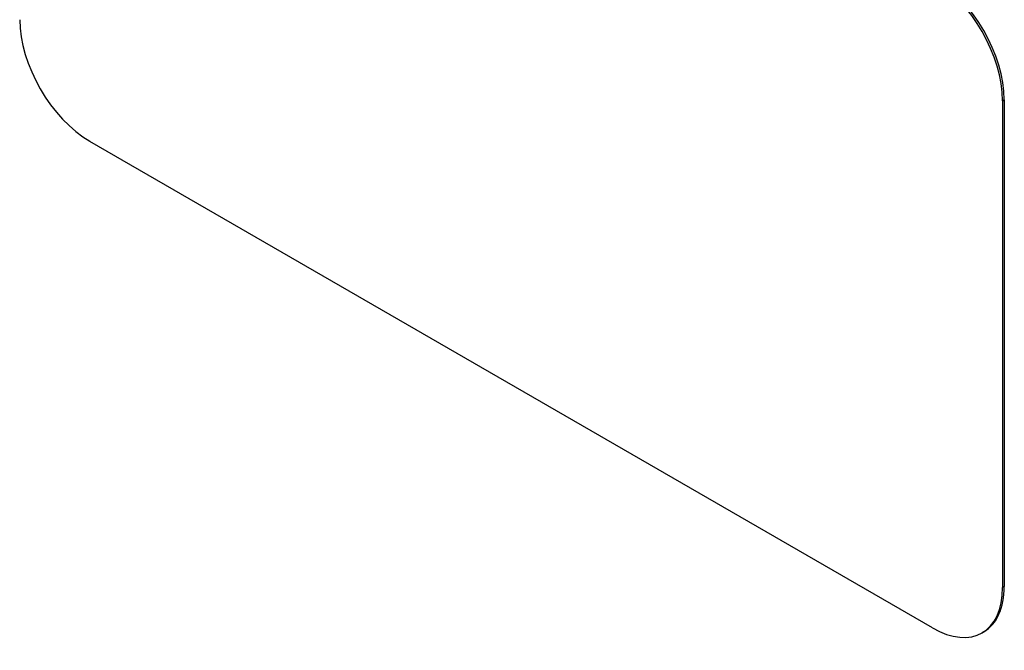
# Model space of a CAD drawing. Header units: inches. Extents: x 326.8 to 385.5, y 125.1 to 182.
# Tile 2 of 45: x 350.9 to 353.4, y 157.4 to 159. Entities that reach past the tile are written whole.
import ezdxf

# ---------------------------------------------------------------- set-up
doc = ezdxf.new("R2010")
doc.units = ezdxf.units.IN
doc.header["$MEASUREMENT"] = 0
doc.layers.add('Visible Edges(ANSI)', color=7, linetype='Continuous', lineweight=25)
doc.layers.add('Visible Tangent Edges(ANSI)', color=7, linetype='Continuous', lineweight=25)

msp = doc.modelspace()

# ---------------------------------------------------------------- linework, layer by layer
at = {"layer": 'Visible Edges(ANSI)'}
for p, q in [((353.3499, 158.7905), (353.3499, 157.5658)), ((353.3542, 158.793), (353.3542, 157.5682)), ((353.1732, 157.4637), (351.0518, 158.6884)), ((353.3024, 157.4538), (353.2982, 157.4513))]:
    msp.add_line(p, q, dxfattribs=at)
for centre, major_axis, start_param, end_param in [((353.1732, 158.8926), (0.125, -0.2165), 0.785398, 2.356194), ((353.1774, 158.895), (-0.125, 0.2165), 3.926991, 5.497787), ((351.0518, 158.8926), (-0.125, 0.2165), 0.785398, 2.356194), ((353.1732, 157.6678), (0.125, -0.2165), 5.497787, 7.068583), ((353.1774, 157.6703), (0.125, -0.2165), 0, 0.785398)]:
    msp.add_ellipse(centre, major_axis=major_axis, ratio=0.57735, start_param=start_param, end_param=end_param, dxfattribs=at)
at = {"layer": 'Visible Tangent Edges(ANSI)'}
for p, q in [((353.3499, 158.7905), (353.3542, 158.793)), ((353.3542, 157.5682), (353.3499, 157.5658))]:
    msp.add_line(p, q, dxfattribs=at)

doc.saveas('drawing.dxf')
